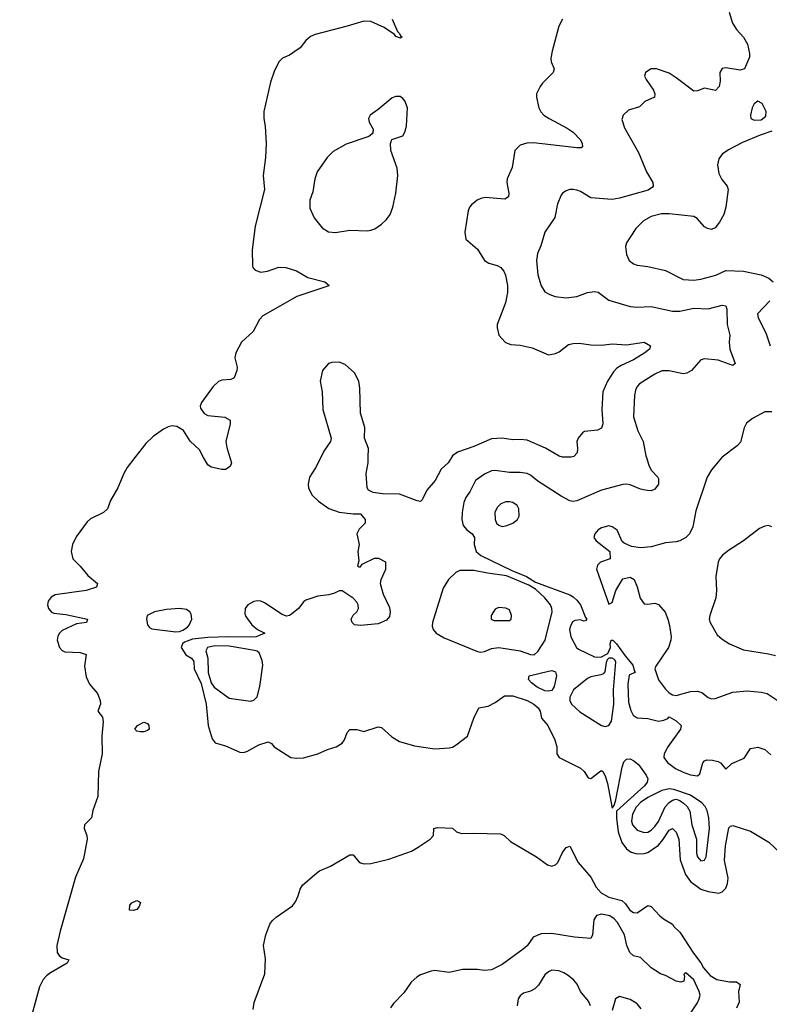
# Model space of a CAD drawing. Header units: inches. Extents: x 1384664 to 1536621, y 460766 to 646467.
# Tile 110 of 256: x 1402150 to 1406375, y 566919 to 572467. Entities that reach past the tile are written whole.
import ezdxf

# ---------------------------------------------------------------- set-up
doc = ezdxf.new("R2010")
doc.units = ezdxf.units.IN
doc.header["$MEASUREMENT"] = 0
doc.layers.add('B4506', color=7, linetype='Continuous')
doc.layers.add('B4507', color=7, linetype='Continuous')

msp = doc.modelspace()

# ---------------------------------------------------------------- linework, layer by layer
at = {"layer": 'B4506', "color": 5}
for points, elevation in [([(1402799.5, 570000), (1402756.1, 569943.9), (1402736.6, 569910), (1402702.7, 569830), (1402662.4, 569757.7), (1402644.2, 569710), (1402621.8, 569690), (1402550, 569655), (1402530, 569637.3), (1402467.5, 569552.5), (1402447.2, 569510), (1402440.6, 569470), (1402449.2, 569429.2), (1402490, 569388.4), (1402534.5, 569334.5), (1402588.8, 569290), (1402583, 569270), (1402524.9, 569250), (1402350, 569226.2), (1402326.6, 569213.3), (1402310.9, 569190), (1402307.4, 569170), (1402311.9, 569150), (1402329.2, 569129.2), (1402342.2, 569122.2), (1402410, 569116.2), (1402532.4, 569090), (1402526, 569070), (1402470, 569062.5), (1402390, 569024.3), (1402374.6, 569010), (1402365.8, 568994.2), (1402361.8, 568970), (1402374, 568930), (1402390, 568911.6), (1402404.2, 568904.2), (1402490, 568901.2), (1402524, 568890), (1402515.8, 568824.2), (1402523.9, 568763.9), (1402542.7, 568722.7), (1402588.4, 568670), (1402602.8, 568630), (1402606, 568610), (1402591, 568570), (1402616.9, 568536.9), (1402620.7, 568510), (1402612.8, 568430), (1402615.7, 568330), (1402595, 568230), (1402591.3, 568090), (1402562.4, 568010), (1402554.9, 567970), (1402516, 567930), (1402513.4, 567910), (1402529.2, 567870), (1402531.2, 567850), (1402510, 567738), (1402465.5, 567634.5), (1402378.4, 567330), (1402359.6, 567250), (1402362.1, 567210), (1402373.3, 567193.3), (1402390, 567180.9), (1402427.7, 567170), (1402416.9, 567150), (1402323.2, 567096.8), (1402300.9, 567079.1), (1402282.2, 567057.8), (1402262.2, 567017.8), (1402150, 566613)], 580), ([(1403846.9, 570000), (1403817.6, 569942.4), (1403783.2, 569890), (1403775.3, 569850), (1403776.9, 569830), (1403796.4, 569790), (1403834.5, 569754.5), (1403892.1, 569712.1), (1403950, 569692.7), (1404030, 569682), (1404070, 569682), (1404098, 569650), (1404098, 569630), (1404063, 569597), (1404050.7, 569570), (1404062.8, 569510), (1404056, 569470), (1404062, 569418), (1404054, 569390), (1404063.6, 569383.6), (1404070, 569384.7), (1404080.9, 569399.1), (1404150, 569432.4), (1404173, 569433), (1404211.4, 569411.4), (1404211.1, 569368.9), (1404184.9, 569310), (1404182.3, 569290), (1404198.2, 569230), (1404235, 569155), (1404238.2, 569130), (1404235.2, 569104.8), (1404216.7, 569083.3), (1404170, 569063.2), (1404070, 569052.5), (1404037.9, 569057.9), (1404023.4, 569070), (1404019, 569090), (1404028.8, 569111.2), (1404050.5, 569130), (1404059.5, 569150), (1404057.2, 569170), (1404050, 569185.4), (1404030, 569206.9), (1403968.4, 569248.4), (1403950, 569248.7), (1403924.5, 569235.5), (1403893.2, 569226.8), (1403830, 569218), (1403763.4, 569196.6), (1403750.6, 569189.4), (1403721, 569150), (1403682.5, 569117.5), (1403670, 569109), (1403654, 569106), (1403630, 569114.5), (1403530, 569181), (1403510, 569191.4), (1403490, 569193.2), (1403470, 569188.6), (1403435.8, 569170), (1403420.3, 569150), (1403419.6, 569119.6), (1403424.8, 569104.8), (1403458, 569058), (1403490, 569030.6), (1403532, 569010), (1403482, 568990), (1403450, 568987.1), (1403329.2, 568989.2), (1403210, 568984.9), (1403123.6, 568976.4), (1403079.7, 568960.3), (1403066.9, 568950), (1403059.7, 568930), (1403087.2, 568887.2), (1403119.3, 568870), (1403132.4, 568850), (1403134.2, 568810), (1403173.3, 568726.7), (1403200.3, 568610), (1403213.2, 568490), (1403235.2, 568415.2), (1403252.5, 568392.5), (1403310, 568375.8), (1403390, 568340.2), (1403410, 568338.3), (1403430, 568342.6), (1403498.2, 568381.8), (1403550, 568397.1), (1403568.4, 568388.4), (1403584, 568370), (1403679.1, 568310), (1403710, 568305.3), (1403750, 568308.3), (1403829.6, 568330), (1403885.4, 568354.6), (1403934.3, 568370), (1403967.6, 568390), (1403981.6, 568410), (1403995.1, 568450), (1404010, 568467.3), (1404050, 568468), (1404090, 568456.4), (1404170, 568482.3), (1404190, 568478), (1404246.7, 568426.7), (1404290, 568400.2), (1404375.2, 568375.2), (1404490, 568357.8), (1404570, 568363.1), (1404590, 568368.4), (1404610, 568380.5), (1404673.6, 568430), (1404710, 568531.3), (1404738, 568590), (1404790, 568598.9), (1404830, 568620.2), (1404883.1, 568656.9), (1404930, 568657.8), (1405010.9, 568630.9), (1405048.1, 568610), (1405071.6, 568590), (1405082.7, 568570), (1405091.6, 568531.6), (1405126.7, 568490), (1405166, 568410), (1405177.1, 568370), (1405178.4, 568330), (1405190.4, 568310), (1405310.4, 568250), (1405332.2, 568230), (1405354.4, 568194.4), (1405370, 568190.4), (1405426.4, 568233.6), (1405430, 568235.6), (1405436.9, 568230), (1405450, 568207), (1405462.9, 568162.9), (1405490, 568024), (1405501.2, 568038.8), (1405510, 568070.6), (1405545.3, 568254.7), (1405555.5, 568284.5), (1405570, 568300.7), (1405590, 568301.5), (1405611.5, 568291.5), (1405638.4, 568270), (1405681.9, 568210), (1405690.1, 568190), (1405686.9, 568170), (1405671.3, 568150), (1405513.8, 568006.2), (1405513.1, 567966.9), (1405523.1, 567890), (1405543.6, 567830), (1405570, 567795.3), (1405596, 567776), (1405630, 567765.8), (1405670, 567768.1), (1405690, 567774.8), (1405750, 567816.1), (1405775.3, 567844.7), (1405810, 567899.7), (1405830, 567910.2), (1405850, 567889.1), (1405864.3, 567850), (1405873.5, 567733.5), (1405902.2, 567650), (1405930.8, 567610.8), (1405990, 567568), (1406030, 567554.6), (1406090, 567545.5), (1406110, 567552.4), (1406130, 567573.1), (1406140.3, 567599.7), (1406144.1, 567630), (1406121.9, 567730), (1406128.7, 567811.3), (1406147.7, 567912.3), (1406157.2, 567922.7), (1406170, 567926.7), (1406270, 567893.5), (1406372.9, 567832.9), (1406437.7, 567770)], 620), ([(1403334.6, 570000), (1403344.2, 569970), (1403337.1, 569950), (1403310, 569933.3), (1403290, 569931.6), (1403230, 569946.3), (1403210, 569958), (1403186.5, 570000)], 580), ([(1404583.9, 570000), (1404564.4, 569970), (1404525.9, 569934.1), (1404491.5, 569870), (1404444.8, 569815.2), (1404419.2, 569760.8), (1404410, 569752.3), (1404390, 569755.1), (1404290, 569794.3), (1404194.8, 569794.8), (1404142.7, 569802.7), (1404115.3, 569815.3), (1404108.7, 569830), (1404102, 569910), (1404114, 569970), (1404114.5, 570000)], 620), ([(1405682.9, 570000), (1405696.7, 569956.7), (1405710, 569928), (1405747.3, 569890), (1405750, 569882), (1405750.4, 569850), (1405730, 569822), (1405710, 569811.8), (1405686.2, 569813.8), (1405650, 569821), (1405590, 569845.5), (1405570, 569849.8), (1405550, 569848), (1405430, 569815.2), (1405290, 569756.1), (1405270, 569753.1), (1405250, 569756.8), (1405202.1, 569782.1), (1405070, 569866.8), (1405030, 569900.4), (1405010, 569909.8), (1404970, 569916.2), (1404910, 569916.1), (1404830, 569927), (1404810, 569925), (1404770, 569907), (1404718.3, 569870), (1404689.2, 569810.8), (1404664.8, 569775.2), (1404653.9, 569746.1), (1404643.9, 569690), (1404642.9, 569650), (1404650, 569616.3), (1404670, 569592.2), (1404700.7, 569570), (1404714, 569550), (1404710.7, 569510), (1404722.8, 569470), (1404748.7, 569448.7), (1404924, 569364), (1405005.7, 569330), (1405057, 569297), (1405250, 569225.8), (1405270, 569215.5), (1405290, 569196.9), (1405310.1, 569170), (1405338.9, 569098.9), (1405347, 569090), (1405340, 569080), (1405330, 569078.7), (1405310, 569084.7), (1405278.2, 569081.8), (1405266.2, 569073.8), (1405254, 569050), (1405249.1, 569030), (1405256, 568990), (1405287.6, 568930), (1405299.5, 568919.5), (1405390, 568877.3), (1405424.9, 568875.1), (1405465.1, 568894.9), (1405480.5, 568930), (1405478.7, 568950), (1405484, 568970), (1405493, 568970), (1405513.4, 568950), (1405562, 568882), (1405606.4, 568830), (1405615.5, 568795.5), (1405621, 568790), (1405585.7, 568774.3), (1405577.6, 568722.4), (1405581.8, 568621.8), (1405593.8, 568573.8), (1405608, 568548), (1405630, 568534), (1405690, 568528.9), (1405750, 568514.7), (1405779.8, 568520.2), (1405804, 568530), (1405810, 568538), (1405850, 568515.8), (1405878.4, 568490), (1405875.3, 568470), (1405803.4, 568370), (1405782.1, 568330), (1405780.7, 568310), (1405800.7, 568280.7), (1405847.1, 568247.1), (1405890, 568226.3), (1405930, 568211.1), (1405970, 568205.8), (1405982.7, 568217.3), (1406001, 568279), (1406010, 568290.4), (1406023.3, 568296.7), (1406055.1, 568295.1), (1406087, 568287), (1406099.5, 568279.5), (1406130, 568244.7), (1406163.6, 568276.4), (1406233.4, 568306.6), (1406270, 568361), (1406310, 568367.3), (1406350, 568355.5), (1406384, 568324)], 640), ([(1406108.1, 570000), (1406050.2, 569930), (1406024.2, 569890), (1405960.5, 569699.5), (1405944.2, 569610), (1405924.6, 569570), (1405904.9, 569550), (1405870, 569530.6), (1405850, 569525), (1405790, 569518.6), (1405710, 569495.8), (1405650, 569491.3), (1405598, 569498), (1405556.6, 569516.6), (1405546.6, 569526.6), (1405517.4, 569590), (1405489.8, 569609.8), (1405470, 569614.2), (1405430, 569604.4), (1405410, 569592.3), (1405391.6, 569570), (1405386.9, 569550), (1405399.5, 569530), (1405476, 569470), (1405478.8, 569430), (1405423, 569410), (1405407.2, 569392.8), (1405402, 569370), (1405470, 569173.4), (1405490, 569183.8), (1405510.6, 569250), (1405550, 569316.3), (1405590, 569326.7), (1405612.8, 569312.8), (1405630, 569270.5), (1405647.2, 569207.2), (1405670, 569176.1), (1405690, 569173.6), (1405730, 569179.5), (1405750, 569172), (1405787.7, 569127.7), (1405803.7, 569090), (1405812.7, 569052.7), (1405821.1, 568990), (1405819.5, 568970), (1405806.7, 568930), (1405735.4, 568824.6), (1405730.3, 568809.7), (1405750, 568747.8), (1405790, 568694), (1405810, 568674), (1405830, 568661.9), (1405850, 568659.4), (1405930, 568681.3), (1405970, 568682.9), (1405995.1, 568675.1), (1406030, 568648), (1406050, 568640.4), (1406070, 568642.6), (1406170, 568677.2), (1406250, 568684.9), (1406330, 568677.7), (1406362.8, 568670), (1406430, 568624.6)], 660), ([(1406390, 569609.6), (1406370, 569617.4), (1406350, 569613.7), (1406320.5, 569599.5), (1406229, 569530), (1406144.8, 569475.2), (1406111.5, 569450), (1406093.8, 569430), (1406086, 569410), (1406072.9, 569330), (1406077.4, 569250), (1406074.3, 569210), (1406039.6, 569110), (1406036.9, 569090), (1406040.9, 569070), (1406081.4, 569001.4), (1406110, 568975.8), (1406150.8, 568950), (1406230, 568915.6), (1406370, 568894.4), (1406410, 568883.6)], 680), ([(1403465.4, 566890), (1403471.5, 566928.5), (1403531.5, 567090), (1403534.7, 567174.7), (1403524.7, 567250), (1403536.9, 567310), (1403559.1, 567370), (1403572.2, 567390), (1403594.7, 567410), (1403687, 567473), (1403704.4, 567495.6), (1403719.9, 567530), (1403730, 567568.2), (1403743.7, 567590), (1403813.1, 567650), (1403840.4, 567670), (1403902.1, 567697.9), (1404010, 567761.7), (1404030, 567761.3), (1404061.3, 567721.3), (1404070, 567716), (1404091.2, 567711.2), (1404128.7, 567711.3), (1404230, 567735.9), (1404357.5, 567782.5), (1404396.5, 567803.5), (1404464, 567850), (1404482, 567870), (1404484, 567910), (1404504.9, 567915.1), (1404590, 567911.8), (1404611.1, 567891.1), (1404641, 567881), (1404710, 567883.8), (1404859.3, 567879.3), (1404881, 567870), (1404916, 567836), (1405063.1, 567750), (1405124, 567704), (1405150, 567698), (1405170, 567704.9), (1405182.4, 567717.6), (1405210, 567773.4), (1405230, 567803.1), (1405250, 567810.6), (1405298.4, 567718.4), (1405370, 567635.3), (1405398.8, 567578.8), (1405427.1, 567547.1), (1405470, 567522), (1405543.9, 567503.9), (1405564.6, 567484.6), (1405588.5, 567450), (1405610, 567436.4), (1405630, 567434.4), (1405690, 567474.9), (1405710, 567470.4), (1405757.8, 567417.8), (1405779.5, 567399.5), (1405830.4, 567370), (1405837.3, 567357.3), (1405870, 567324.9), (1405947.3, 567207.3), (1405990, 567152.4), (1406004.5, 567124.5), (1406041.3, 567081.3), (1406079, 567059), (1406150, 567045.7), (1406190, 567044.9), (1406210, 567030.8), (1406201.5, 566990), (1406205.5, 566930), (1406190, 566897.2)], 580), ([(1405890, 566806), (1405970, 566927.7), (1405979.6, 566950), (1405984.5, 566970), (1405979.5, 566990), (1405950, 567057.2), (1405904.7, 567095.3), (1405894, 567090), (1405898, 567078), (1405894, 567050), (1405876, 567044), (1405850, 567049), (1405790, 567081.2), (1405762, 567090), (1405710, 567125.1), (1405650, 567182.9), (1405610, 567192), (1405589.6, 567210), (1405572.3, 567250), (1405559.3, 567310), (1405519, 567379), (1405501, 567401), (1405477, 567417), (1405430, 567426.2), (1405400.9, 567419.1), (1405385.2, 567394.8), (1405379.2, 567310), (1405370, 567288.9), (1405276.5, 567296.5), (1405150, 567318.2), (1405090, 567315.8), (1405043.8, 567296.2), (1405010, 567248.3), (1404988.5, 567230), (1404870, 567142.7), (1404810, 567112.6), (1404770.2, 567109.8), (1404730, 567115.3), (1404645.9, 567114.1), (1404570, 567097.6), (1404490, 567109.1), (1404470, 567106.3), (1404410, 567084.8), (1404388.5, 567071.5), (1404357.4, 567042.6), (1404315.7, 566984.3), (1404257.4, 566922.6), (1404240.9, 566899.1)], 580), ([(1405366.7, 566910), (1405356.7, 566936.7), (1405310.9, 566990), (1405291.4, 567031.4), (1405274.1, 567054.1), (1405241.8, 567081.7), (1405216.4, 567096.4), (1405187.9, 567107.9), (1405150, 567110.5), (1405130, 567101.2), (1405110, 567084.7), (1405073.6, 567026.4), (1405054.2, 567005.8), (1405030, 566992.7), (1404990, 566981.4), (1404970, 566966.2), (1404960.5, 566950), (1404953.1, 566910)], 620), ([(1405652.5, 566892.5), (1405630, 566921.6), (1405590, 566946), (1405530, 566963.4), (1405507.5, 566950), (1405490, 566884.2)], 620)]:
    msp.add_lwpolyline(points, dxfattribs=dict(at, elevation=elevation))
for points, elevation in [([(1404910, 569750.8), (1404890, 569749.8), (1404861.6, 569738.4), (1404841.4, 569718.6), (1404828.2, 569690), (1404829.5, 569650), (1404838.4, 569630), (1404850, 569618.4), (1404870, 569611.8), (1404890, 569614.3), (1404930, 569629.3), (1404956.4, 569650), (1404964.7, 569670), (1404962.7, 569710), (1404953.7, 569730), (1404930, 569747.3)], 660), ([(1404710, 569363.5), (1404630, 569362.7), (1404608.3, 569351.7), (1404567.6, 569312.4), (1404536.6, 569263.4), (1404476.8, 569070), (1404474.7, 569050), (1404479.6, 569030), (1404497.8, 569010), (1404543.2, 568983.2), (1404730, 568907.2), (1404750, 568903.6), (1404770, 568906.6), (1404810, 568924.6), (1404850, 568929), (1404970.1, 568910.1), (1405030, 568889.3), (1405050, 568888.2), (1405070, 568907), (1405111.7, 568970), (1405150.8, 569130), (1405149.8, 569150), (1405142.2, 569170), (1405109.1, 569210), (1405057.5, 569257.5), (1405020.1, 569280.1), (1404894.1, 569334.1), (1404787.6, 569347.6)], 640), ([(1403050, 569149.7), (1402977, 569143), (1402910, 569129.9), (1402868.8, 569110), (1402863.9, 569090), (1402870, 569056.3), (1402881.6, 569041.6), (1402894.3, 569034.3), (1403030, 569017.9), (1403050, 569019.2), (1403070, 569026.7), (1403096.4, 569043.6), (1403105.4, 569054.6), (1403120.1, 569090), (1403117.1, 569117.1), (1403108.8, 569130), (1403090, 569143.8)], 620), ([(1404850, 569155.1), (1404838, 569150), (1404830, 569145.2), (1404808, 569110), (1404807.3, 569090), (1404821.6, 569081.6), (1404910, 569080.7), (1404919.3, 569090), (1404922, 569110), (1404910, 569141.2), (1404890, 569152)], 660), ([(1403250, 568938.8), (1403209.4, 568930), (1403199.1, 568910), (1403209.8, 568869.8), (1403211.8, 568788.2), (1403228.6, 568730), (1403245.8, 568705.8), (1403330, 568643.8), (1403450, 568626.4), (1403470, 568632.7), (1403487.7, 568652.3), (1403504, 568710), (1403519.8, 568830), (1403515.9, 568855.9), (1403499.2, 568899.2), (1403488.3, 568908.3), (1403472.9, 568912.9), (1403330, 568937.3)], 640), ([(1405470, 568869.4), (1405460.6, 568859.4), (1405454.7, 568845.3), (1405447.6, 568792.4), (1405438.2, 568781.8), (1405424.8, 568775.2), (1405370, 568764.3), (1405350, 568755), (1405271.7, 568690), (1405250.9, 568650), (1405250.9, 568630), (1405259.5, 568610), (1405307.8, 568567.8), (1405429.8, 568489.8), (1405450, 568484.2), (1405470, 568489.6), (1405485.5, 568514.5), (1405498.5, 568610), (1405497.3, 568690), (1405509.4, 568849.4), (1405502.7, 568862.7), (1405489.4, 568869.4)], 640), ([(1405130, 568682.5), (1405110, 568684.7), (1405065.8, 568705.8), (1405034.9, 568730), (1405018.5, 568750), (1405022, 568770), (1405130, 568797), (1405150, 568799.2), (1405170, 568792), (1405175.3, 568770), (1405161.6, 568710), (1405150, 568687.3)], 620), ([(1402830, 568453.5), (1402810, 568458.3), (1402799.7, 568470), (1402814.3, 568490), (1402850, 568508.9), (1402870, 568501.1), (1402877.6, 568490), (1402879.5, 568470), (1402870, 568461.7), (1402850, 568453.7)], 580), ([(1405810, 568133.7), (1405770, 568122.8), (1405690, 568083.5), (1405650, 568056.1), (1405624.7, 568030), (1405603.2, 567990), (1405599.1, 567950), (1405604.6, 567930), (1405630, 567900.2), (1405670, 567886.3), (1405690, 567889.5), (1405710, 567900.1), (1405730, 567920.1), (1405750.2, 567949.8), (1405788.6, 568031.5), (1405810, 568056.8), (1405830, 568069.4), (1405850, 568074), (1405870, 568067.3), (1405892.4, 568052.4), (1405913, 568033), (1405927.8, 568007.8), (1405938.7, 567930), (1405964, 567850), (1405964.8, 567770), (1405970.3, 567750), (1405990, 567727.2), (1406010, 567730.5), (1406018.7, 567750), (1406037.8, 567910), (1406034.3, 567970), (1406025.5, 568010), (1406013.7, 568033.7), (1405994.5, 568054.5), (1405930, 568096.4), (1405836.2, 568130)], 640), ([(1402790, 567447.2), (1402769.4, 567450), (1402770, 567478), (1402782, 567490), (1402810, 567502.8), (1402819.8, 567499.8), (1402830, 567492), (1402823, 567470), (1402810, 567452.7)], 580)]:
    msp.add_lwpolyline(points, close=True, dxfattribs=dict(at, elevation=elevation))
at = {"layer": 'B4507', "color": 5}
for points, elevation in [([(1406148.6, 572510), (1406167.5, 572447.5), (1406190, 572412.6), (1406230, 572368.8), (1406251.7, 572330), (1406263.8, 572276.2), (1406263.8, 572256.2), (1406234.8, 572190), (1406210, 572182.4), (1406130, 572195.3), (1406110, 572192.6), (1406095.6, 572170), (1406098.2, 572121.8), (1406092, 572090), (1406071.6, 572068.4), (1406010, 572082), (1405970, 572066.6), (1405950, 572064.7), (1405850, 572140.5), (1405810, 572165.1), (1405739, 572190), (1405710, 572189.8), (1405677.3, 572170), (1405671.4, 572150), (1405680.7, 572130), (1405723.1, 572070), (1405730.3, 572050), (1405727.3, 572030), (1405674.4, 572005.6), (1405642.8, 571977.2), (1405582, 571958), (1405550.5, 571929.5), (1405544.5, 571904.5), (1405558, 571858), (1405638.4, 571718.4), (1405683.1, 571610), (1405718, 571550), (1405720.3, 571530), (1405716.4, 571523.6), (1405693.2, 571506.8), (1405530, 571461.1), (1405490, 571454.3), (1405370, 571464.2), (1405310, 571498.4), (1405290, 571507.3), (1405270, 571509.6), (1405250, 571509.6), (1405230, 571502), (1405210.4, 571489.6), (1405202, 571478), (1405182, 571430), (1405166.5, 571353.5), (1405110, 571269.3), (1405086.6, 571193.4), (1405067.9, 571150), (1405063.6, 571110), (1405070.2, 571030.2), (1405090, 570967.3), (1405110, 570934.4), (1405137.8, 570917.8), (1405167.5, 570907.5), (1405230, 570900.8), (1405290, 570907.7), (1405350.3, 570930.3), (1405390, 570935.6), (1405411.1, 570931.1), (1405470, 570887.7), (1405590, 570851.5), (1405627.9, 570847.9), (1405710, 570851.1), (1405830, 570825.7), (1405870, 570824.8), (1405950, 570841.3), (1406030, 570838), (1406110, 570858.2), (1406130, 570854), (1406135.3, 570835.3), (1406136.9, 570750), (1406152.4, 570690), (1406149.1, 570650), (1406153.4, 570610), (1406182.4, 570530), (1406170, 570518.7), (1406087.8, 570547.8), (1406010, 570556.9), (1405989.2, 570550), (1405935.9, 570490), (1405910, 570475), (1405890, 570472.5), (1405810, 570489.2), (1405770, 570487.6), (1405730.3, 570470), (1405644.2, 570415.8), (1405630, 570400.7), (1405620.4, 570379.6), (1405614.9, 570350), (1405609.3, 570229.3), (1405634.9, 570150), (1405664.9, 570090), (1405679.7, 570010), (1405682.9, 570000)], 640), ([(1404250.1, 572470), (1404280.4, 572400.4), (1404291.1, 572390), (1404295.8, 572375.8), (1404304.9, 572370), (1404296.3, 572363.7), (1404270, 572373), (1404263, 572383), (1404204, 572424), (1404130, 572457.4), (1404090, 572459.9), (1403994.9, 572430), (1403815.8, 572384.2), (1403790, 572373.4), (1403763, 572350), (1403730, 572308.3), (1403670, 572267.8), (1403630.4, 572249.6), (1403610.4, 572229.6), (1403584.5, 572175.5), (1403563.8, 572116.2), (1403526, 571950), (1403525.3, 571910), (1403533.3, 571866.7), (1403538.3, 571770), (1403535.6, 571690), (1403521.7, 571590), (1403530.2, 571510), (1403476.3, 571303.7), (1403461, 571170), (1403461.5, 571081.5), (1403464.5, 571070), (1403476.3, 571056.3), (1403510, 571044.7), (1403547, 571050), (1403610, 571071.8), (1403650, 571070.2), (1403710, 571052.7), (1403774.9, 571014.9), (1403870, 570990.1), (1403893.7, 570970), (1403893, 570967), (1403711.8, 570908.3), (1403520.7, 570799.3), (1403502.1, 570777.9), (1403466, 570710), (1403400.8, 570650), (1403367.6, 570590), (1403362.7, 570562.7), (1403374.9, 570510), (1403373.8, 570490), (1403358.3, 570450), (1403340.2, 570439.8), (1403290, 570435.8), (1403270, 570428.9), (1403239.6, 570400.4), (1403175.2, 570310), (1403167.6, 570290), (1403170, 570277.3), (1403190, 570247.7), (1403210, 570237.7), (1403306.9, 570226.9), (1403335.5, 570210), (1403336.4, 570190), (1403311.2, 570090), (1403316.6, 570056.6), (1403334.6, 570000)], 580), ([(1405210, 572469.4), (1405188.4, 572430), (1405150.3, 572289.7), (1405143.1, 572250), (1405146.4, 572230), (1405162.6, 572190), (1405156.9, 572170), (1405097.1, 572110), (1405082.9, 572090), (1405063.6, 572050), (1405062.8, 572030), (1405076.9, 571970), (1405087.5, 571947.5), (1405104, 571930), (1405134.3, 571910), (1405235.8, 571855.8), (1405270, 571832.7), (1405310.2, 571790), (1405320.3, 571770), (1405322, 571750), (1405314.5, 571745.5), (1405290, 571744.6), (1405046.6, 571773.4), (1405007.8, 571772.2), (1404970, 571759.8), (1404941.3, 571730), (1404926.2, 571633.8), (1404897.6, 571570), (1404896, 571550), (1404906.9, 571490), (1404904.2, 571470), (1404883.8, 571456.2), (1404774.3, 571465.7), (1404750, 571460.5), (1404728, 571450), (1404696.3, 571423.7), (1404685.3, 571410), (1404678, 571390), (1404658.4, 571270), (1404665.5, 571230), (1404730, 571174), (1404770.7, 571110), (1404794.9, 571094.9), (1404841.2, 571081.2), (1404862, 571070), (1404879.5, 571050), (1404888.3, 571028.3), (1404899.7, 570970), (1404900.2, 570930), (1404888.1, 570871.9), (1404840.5, 570750), (1404840.5, 570730), (1404850.8, 570690), (1404888.6, 570648.6), (1404917.5, 570637.5), (1404970, 570634), (1405038.9, 570618.9), (1405130, 570578), (1405170, 570586.4), (1405190, 570596.4), (1405243.1, 570636.9), (1405270, 570643.2), (1405303.7, 570643.7), (1405370, 570634.6), (1405430, 570633.8), (1405490, 570641.3), (1405570, 570635.8), (1405670, 570650.2), (1405704.9, 570630), (1405700.5, 570610), (1405672.7, 570590), (1405610.3, 570550), (1405541, 570519), (1405516.6, 570503.4), (1405497.4, 570482.6), (1405462.4, 570430), (1405437.3, 570370), (1405431.3, 570270), (1405436.9, 570190), (1405430, 570166), (1405406, 570154), (1405333.2, 570146.8), (1405321.6, 570138.4), (1405297.3, 570110), (1405290.5, 570090), (1405294.9, 570050), (1405292.7, 570027.3), (1405274, 570006), (1405258.3, 570001.7), (1405210, 570001.7), (1405190, 570007.1), (1405113.3, 570053.3), (1405010, 570097.3), (1404970, 570101.5), (1404930, 570099.3), (1404869.8, 570109.8), (1404810, 570104.6), (1404710, 570061.5), (1404617.3, 570030), (1404590.4, 570010), (1404583.9, 570000)], 620), ([(1406390, 571839.6), (1406323.9, 571816.1), (1406224.9, 571775.1), (1406145.4, 571734.6), (1406110.3, 571710), (1406090, 571683.7), (1406082.8, 571650), (1406090, 571601), (1406107.7, 571567.7), (1406138, 571530), (1406143, 571510), (1406130.5, 571410), (1406118, 571370), (1406094.4, 571325.6), (1406070, 571294.5), (1406050, 571285.4), (1406026.6, 571290), (1406010, 571299.7), (1405967.7, 571347.7), (1405950, 571357.7), (1405810, 571373.9), (1405767, 571373), (1405710, 571358.5), (1405665.5, 571334.5), (1405622.8, 571290), (1405570.4, 571210), (1405564.4, 571190), (1405570, 571144.7), (1405586, 571110), (1405610, 571090.6), (1405630, 571083.1), (1405690, 571076), (1405790, 571053.4), (1405890, 571003.2), (1405950, 570999.6), (1405990, 571006), (1406073.2, 571026.8), (1406130, 571054.3), (1406230, 571050.2), (1406330, 571028.7), (1406372.8, 571010), (1406396.9, 570990)], 660), ([(1406377.7, 570882.3), (1406307.7, 570810), (1406312.4, 570790), (1406357, 570697), (1406379.5, 570630)], 660), ([(1404114.5, 570000), (1404115.3, 570050), (1404093.2, 570110), (1404095.3, 570170), (1404070.7, 570250.7), (1404067.3, 570390), (1404061.1, 570430), (1404037.2, 570477.2), (1403984.7, 570524.8), (1403950, 570537.6), (1403910, 570536.2), (1403890.4, 570529.6), (1403857.6, 570490), (1403843.9, 570430), (1403855.6, 570370), (1403859.3, 570270), (1403906, 570110), (1403902, 570090), (1403864.8, 570035.2), (1403846.9, 570000)], 620), ([(1406390, 570256.9), (1406350, 570258), (1406280.3, 570219.7), (1406247, 570193), (1406233.1, 570166.9), (1406212.6, 570087.4), (1406193.4, 570066.6), (1406110, 570002.3), (1406108.1, 570000)], 660), ([(1403186.5, 570000), (1403162.7, 570042.7), (1403110, 570092.8), (1403072.4, 570152.5), (1403035.1, 570175.1), (1403010, 570177.8), (1402987.4, 570172.6), (1402960.6, 570159.4), (1402902.3, 570117.7), (1402860.8, 570079.2), (1402799.5, 570000)], 580)]:
    msp.add_lwpolyline(points, dxfattribs=dict(at, elevation=elevation))
for points, elevation in [([(1404270, 572035.3), (1404250, 572027.3), (1404170, 571960.7), (1404124.9, 571930), (1404116.3, 571910), (1404120.7, 571890), (1404142.8, 571850), (1404141, 571830), (1404135.9, 571824.1), (1404118, 571810), (1403990, 571766.4), (1403916.1, 571723.9), (1403882.4, 571690), (1403826.5, 571610), (1403813.5, 571570), (1403801.9, 571498.1), (1403786.2, 571450), (1403785.9, 571405.9), (1403810.2, 571350.2), (1403854.2, 571294.2), (1403890, 571271.3), (1403930, 571267.8), (1404010, 571280.5), (1404110, 571277.1), (1404130, 571280.6), (1404151, 571289), (1404190, 571315.2), (1404217.9, 571342.1), (1404237.4, 571370), (1404252.3, 571410), (1404269.8, 571490.2), (1404281.5, 571590), (1404278, 571630), (1404241.6, 571730), (1404239.5, 571770), (1404247.5, 571792.5), (1404310, 571812.7), (1404323.6, 571836.4), (1404330.6, 571869.4), (1404335.6, 571970), (1404320.3, 572010), (1404310, 572024), (1404293.6, 572033.6)], 620), ([(1406310, 572007.4), (1406290, 571992.6), (1406279, 571970), (1406268.5, 571930), (1406271.2, 571911.2), (1406290, 571900.2), (1406330, 571903.9), (1406356.3, 571923.7), (1406357.3, 571950), (1406334.5, 571994.5)], 660)]:
    msp.add_lwpolyline(points, close=True, dxfattribs=dict(at, elevation=elevation))

doc.saveas('drawing.dxf')
